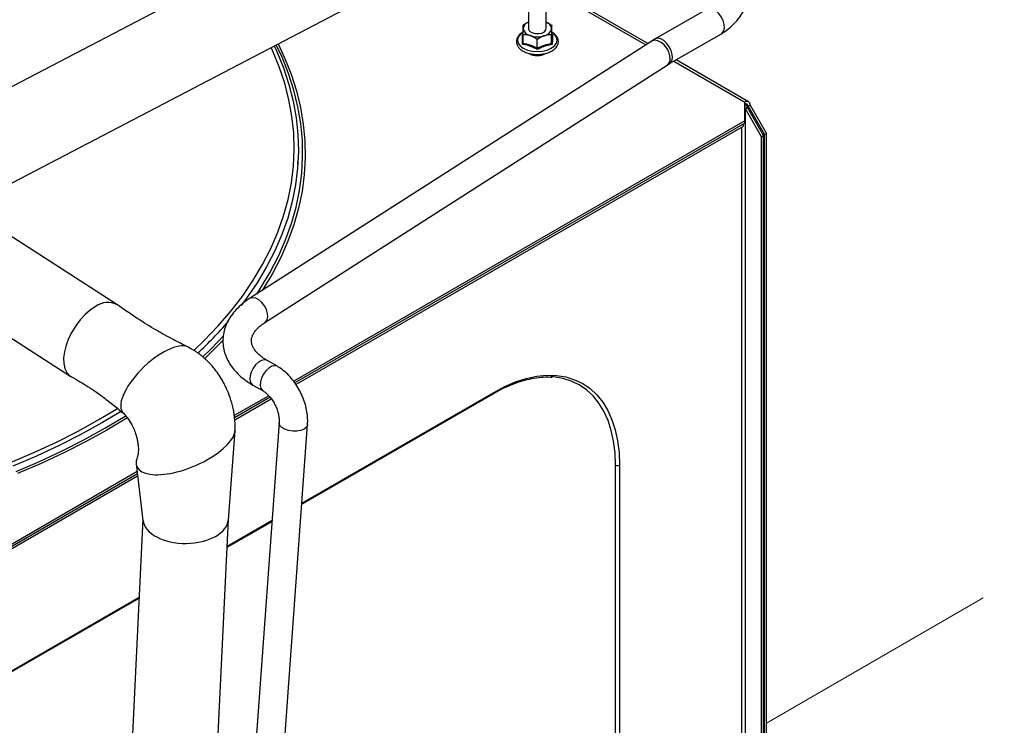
# Model space of a CAD drawing. Header units: millimetres. Extents: x 16 to 503, y 3 to 290.
# Tile 158 of 172: x 116 to 137, y 154 to 169. Entities that reach past the tile are written whole.
import ezdxf

# ---------------------------------------------------------------- set-up
doc = ezdxf.new("R2010")
doc.units = ezdxf.units.MM
doc.linetypes.add('PHANTOM', pattern=[12.7, 6.35, -1.27, 1.27, -1.27, 1.27, -1.27])

msp = doc.modelspace()

# ---------------------------------------------------------------- linework, layer by layer
at = {"color": 7, "linetype": 'Continuous', "lineweight": 25}
for p, q in [((123.118, 172.087), (113.734, 167.189)), ((114.589, 165.553), (124.91, 170.939)), ((125.555, 170.971), (129.071, 168.94)), ((129.116, 168.969), (125.624, 170.985)), ((126.536, 169.797), (126.536, 169.295)), ((126.921, 169.295), (126.921, 169.797)), ((130.401, 169.717), (129.277, 169.069)), ((127.037, 169.181), (127.037, 169.365)), ((129.203, 169.025), (120.508, 163.457)), ((126.42, 168.977), (126.42, 169.162)), ((126.726, 168.874), (126.726, 169.058)), ((127.035, 168.976), (127.035, 169.16)), ((127.04, 169.172), (127.053, 169.167)), ((129.277, 169.069), (129.203, 169.025)), ((129.584, 168.536), (130.708, 169.184)), ((129.678, 168.59), (131.21, 167.706)), ((131.291, 167.714), (129.725, 168.618)), ((120.839, 162.939), (129.535, 168.506)), ((129.535, 168.506), (129.584, 168.536)), ((131.21, 167.298), (131.21, 167.706)), ((131.21, 167.656), (131.281, 167.615)), ((131.224, 167.56), (131.267, 167.585)), ((131.572, 166.957), (131.224, 167.56)), ((131.224, 136.832), (131.224, 167.56)), ((131.615, 166.982), (131.267, 167.585)), ((131.281, 167.615), (131.324, 167.64)), ((131.281, 167.615), (131.634, 167.002)), ((131.324, 167.64), (131.678, 167.027)), ((131.21, 167.298), (121.461, 161.669)), ((131.21, 167.247), (131.21, 167.298)), ((131.21, 167.247), (121.486, 161.634)), ((121.51, 161.6), (131.18, 167.183)), ((131.137, 167.158), (131.137, 136.827)), ((131.18, 167.183), (131.18, 167.23)), ((131.572, 166.957), (131.615, 166.982)), ((131.572, 136.647), (131.572, 166.957)), ((131.615, 136.622), (131.615, 166.982)), ((131.634, 167.002), (131.678, 167.027)), ((131.634, 136.611), (131.634, 167.002)), ((131.678, 136.586), (131.678, 167.027)), ((121.552, 166.361), (121.549, 166.415)), ((117.64, 163.329), (114.66, 165.245)), ((113.662, 163.692), (116.642, 161.776)), ((121.107, 161.993), (120.887, 162.12)), ((120.579, 161.587), (120.799, 161.46)), ((120.921, 161.358), (120.176, 160.928)), ((120.951, 161.325), (120.183, 160.882)), ((121.636, 159.014), (125.772, 161.402)), ((121.637, 159.036), (125.784, 161.43)), ((120.185, 160.836), (120.975, 161.292)), ((117.251, 160.842), (117.653, 161.084)), ((117.732, 161.02), (117.315, 160.769)), ((121.146, 160.778), (119.684, 140.553)), ((120.298, 140.509), (121.76, 160.734)), ((120.048, 158.675), (120.195, 160.608)), ((118.056, 159.882), (118.203, 158.66)), ((128.417, 151.129), (128.417, 159.859)), ((128.504, 159.859), (128.504, 151.129)), ((107.393, 153.451), (118.087, 159.625)), ((118.076, 159.716), (107.442, 153.577)), ((118.082, 159.669), (107.442, 153.526)), ((118.2, 158.686), (117.253, 138.884)), ((118.366, 123.502), (120.048, 158.68)), ((120.02, 158.081), (120.992, 158.642)), ((120.021, 158.103), (120.994, 158.664)), ((110.596, 152.641), (118.119, 156.984)), ((110.609, 152.669), (118.12, 157.005))]:
    msp.add_line(p, q, dxfattribs=at)
at = {"color": 7, "linetype": 'PHANTOM', "lineweight": 18}
msp.add_line((147.364, 163.338), (131.678, 154.282), dxfattribs=at)
at = {"color": 7, "linetype": 'Continuous', "lineweight": 25, "flags": 128}
for points in [[(130.708, 169.184), (130.725, 169.196), (130.757, 169.242), (130.771, 169.307), (130.767, 169.384), (130.743, 169.468), (130.703, 169.55), (130.649, 169.623), (130.587, 169.681), (130.522, 169.718), (130.46, 169.732), (130.407, 169.721), (130.401, 169.717)], [(126.416, 169.212), (126.359, 169.168), (126.316, 169.109), (126.3, 169.045), (126.314, 168.981), (126.357, 168.921), (126.424, 168.87), (126.512, 168.83), (126.615, 168.805), (126.726, 168.797), (126.837, 168.805), (126.94, 168.829), (127.029, 168.868), (127.098, 168.919), (127.141, 168.978), (127.156, 169.042), (127.142, 169.106), (127.1, 169.166), (127.037, 169.215)], [(126.536, 169.295), (126.537, 169.281), (126.561, 169.24), (126.61, 169.207), (126.678, 169.188), (126.752, 169.185), (126.824, 169.198), (126.88, 169.227), (126.914, 169.265), (126.921, 169.295)], [(129.535, 168.506), (129.548, 168.516), (129.582, 168.563), (129.597, 168.628), (129.592, 168.706), (129.567, 168.788), (129.524, 168.869), (129.468, 168.94), (129.403, 168.996), (129.335, 169.032), (129.27, 169.044), (129.213, 169.031), (129.203, 169.025)], [(129.584, 168.536), (129.6, 168.548), (129.633, 168.594), (129.647, 168.659), (129.642, 168.736), (129.618, 168.82), (129.578, 168.901), (129.525, 168.975), (129.463, 169.033), (129.398, 169.07), (129.336, 169.084), (129.282, 169.073), (129.276, 169.069)], [(119.303, 162.336), (119.527, 162.551), (119.829, 162.867), (120.106, 163.19), (120.359, 163.519), (120.587, 163.855), (120.789, 164.196), (120.966, 164.541), (121.117, 164.891), (121.241, 165.244), (121.339, 165.6), (121.41, 165.958), (121.454, 166.318), (121.471, 166.678), (121.46, 167.039), (121.423, 167.398), (121.359, 167.757), (121.268, 168.113), (121.15, 168.467), (121.006, 168.818), (120.975, 168.886)], [(121.037, 168.918), (121.094, 168.795), (121.239, 168.442), (121.358, 168.086), (121.449, 167.727), (121.514, 167.367), (121.551, 167.005), (121.562, 166.642), (121.545, 166.279), (121.5, 165.918), (121.429, 165.557), (121.331, 165.199), (121.206, 164.844), (121.054, 164.492), (120.876, 164.144), (120.672, 163.801), (120.443, 163.463), (120.328, 163.308)], [(120.662, 163.556), (120.745, 163.682), (120.951, 164.025), (121.131, 164.372), (121.284, 164.724), (121.412, 165.079), (121.513, 165.437), (121.587, 165.797), (121.634, 166.158), (121.654, 166.52), (121.648, 166.883), (121.614, 167.245), (121.553, 167.606), (121.466, 167.965), (121.351, 168.321), (121.211, 168.674), (121.085, 168.943)], [(121.122, 168.963), (121.263, 168.664), (121.405, 168.309), (121.519, 167.951), (121.607, 167.591), (121.668, 167.229), (121.702, 166.865), (121.709, 166.502), (121.688, 166.138), (121.641, 165.775), (121.567, 165.414), (121.465, 165.055), (121.337, 164.698), (121.183, 164.346), (121.002, 163.997), (120.796, 163.653), (120.784, 163.634)], [(131.21, 167.566), (131.214, 167.564), (131.224, 167.56)], [(120.839, 162.939), (120.852, 162.948), (120.886, 162.995), (120.901, 163.061), (120.896, 163.138), (120.871, 163.221), (120.829, 163.301), (120.773, 163.373), (120.708, 163.429), (120.64, 163.464), (120.574, 163.476), (120.518, 163.463), (120.508, 163.457)], [(117.178, 163.284), (117.064, 163.207), (116.952, 163.111), (116.846, 162.997), (116.75, 162.871), (116.665, 162.734), (116.594, 162.592), (116.54, 162.449), (116.504, 162.309), (116.488, 162.176), (116.492, 162.055), (116.515, 161.948), (116.557, 161.861), (116.617, 161.794), (116.655, 161.768)], [(119.495, 162.2), (119.674, 162.373), (119.94, 162.649)], [(119.936, 162.559), (119.721, 162.339), (119.54, 162.164)], [(120.887, 162.12), (120.881, 162.123), (120.827, 162.134), (120.765, 162.121), (120.7, 162.083), (120.638, 162.025), (120.585, 161.952), (120.544, 161.87), (120.52, 161.787), (120.516, 161.71), (120.53, 161.645), (120.562, 161.599), (120.579, 161.587)], [(121.107, 161.993), (121.101, 161.996), (121.047, 162.007), (120.985, 161.993), (120.92, 161.956), (120.858, 161.898), (120.805, 161.825), (120.764, 161.743), (120.74, 161.66), (120.736, 161.582), (120.75, 161.518), (120.783, 161.471), (120.798, 161.461)], [(125.784, 161.43), (126.022, 161.555), (126.257, 161.655), (126.488, 161.729), (126.715, 161.778), (126.934, 161.799), (127.144, 161.794), (127.344, 161.763), (127.533, 161.704), (127.708, 161.62), (127.868, 161.511), (128.012, 161.377), (128.14, 161.219), (128.249, 161.04), (128.34, 160.839), (128.411, 160.619), (128.463, 160.381), (128.494, 160.127), (128.504, 159.859)], [(128.417, 159.859), (128.407, 160.123), (128.376, 160.373), (128.326, 160.607), (128.256, 160.823), (128.166, 161.021), (128.059, 161.198), (127.933, 161.353), (127.791, 161.484), (127.633, 161.592), (127.461, 161.675), (127.276, 161.732), (127.079, 161.763), (127.02, 161.767)], [(115.461, 159.722), (115.967, 159.937), (116.456, 160.164), (116.928, 160.403), (117.381, 160.654), (117.815, 160.916), (117.827, 160.923)], [(115.341, 159.916), (115.844, 160.129), (116.331, 160.355), (116.8, 160.592), (117.251, 160.842)], [(117.315, 160.769), (116.861, 160.518), (116.389, 160.279), (115.899, 160.051), (115.393, 159.837)], [(117.864, 160.882), (117.856, 160.876), (117.42, 160.614)], [(121.76, 160.734), (121.758, 160.721), (121.734, 160.675), (121.685, 160.636), (121.616, 160.608), (121.532, 160.593), (121.441, 160.592), (121.351, 160.606), (121.27, 160.633), (121.206, 160.671), (121.163, 160.717), (121.146, 160.766), (121.146, 160.778)], [(117.42, 160.614), (116.964, 160.362), (116.491, 160.122), (116, 159.894), (115.492, 159.678)]]:
    msp.add_lwpolyline(points, dxfattribs=at)
at = {"color": 7, "linetype": 'Continuous', "lineweight": 25}
for centre, radius, start, end in [((126.585, 169.275), 0.166, 107.2701, 172.8426), ((126.872, 169.276), 0.164, 6.186, 72.9866), ((126.607, 169.327), 0.189, 189.636, 259.7133), ((126.847, 169.329), 0.192, 279.9939, 349.3467), ((126.728, 169.622), 0.505, 252.1116, 287.5609), ((126.729, 169.086), 0.377, 240.5686, 297.9042), ((131.255, 167.651), 0.0705, 350.786, 129.2033), ((131.238, 167.622), 0.0437, 350.786, 129.2033), ((131.189, 167.442), 0.163, 61.2558, 82.5221), ((117.444, 162.928), 0.445, 62.1158, 126.7859), ((113.52, 168.597), 8.623, 312.9176, 319.1466), ((125.754, 161.427), 0.0303, 305.0133, 6.2988), ((128.461, 159.943), 0.0946, 242.6097, 297.3903)]:
    msp.add_arc(centre, radius, start, end, dxfattribs=at)
for centre, major_axis, ratio, start_param, end_param in [((118.498, 161.68), (0.723, 0.696), 0.405386, 0.143754, 3.152846), ((119.125, 160.268), (1.055, 0.439), 0.411986, 2.769655, 6.097503), ((119.125, 158.698), (0.924, 0.001), 0.577286, 3.212339, 6.239378)]:
    msp.add_ellipse(centre, major_axis=major_axis, ratio=ratio, start_param=start_param, end_param=end_param, dxfattribs=at)
for points, knots in [([(130.708, 169.184), (130.732, 169.199), (130.798, 169.239), (130.9, 169.32), (131.011, 169.43), (131.113, 169.554), (131.202, 169.69), (131.277, 169.834), (131.337, 169.983), (131.38, 170.136), (131.405, 170.279), (131.405, 170.368), (131.405, 170.407)], [0, 0, 0, 0, 0.060465, 0.167351, 0.274011, 0.380272, 0.486174, 0.592089, 0.698448, 0.805703, 0.914396, 1, 1, 1, 1]), ([(126.536, 169.431), (126.502, 169.415), (126.463, 169.396), (126.426, 169.37), (126.421, 169.367)], [0, 0, 0, 0, 0.871921, 1, 1, 1, 1]), ([(126.921, 169.43), (126.947, 169.418), (126.987, 169.4), (127.025, 169.374), (127.037, 169.365)], [0, 0, 0, 0, 0.6710568, 1, 1, 1, 1]), ([(126.42, 169.216), (126.408, 169.21), (126.368, 169.19), (126.321, 169.143), (126.282, 169.079), (126.27, 169.009), (126.284, 168.943), (126.321, 168.883), (126.378, 168.83), (126.454, 168.787), (126.546, 168.754), (126.647, 168.737), (126.736, 168.732), (126.789, 168.738), (126.806, 168.74)], [0, 0, 0, 0, 0.04202, 0.136534, 0.230393, 0.320685, 0.407182, 0.493117, 0.581825, 0.673627, 0.766583, 0.859392, 0.952025, 1, 1, 1, 1]), ([(126.42, 169.162), (126.42, 169.205), (126.42, 169.255), (126.42, 169.291), (126.421, 169.296)], [0, 0, 0, 0, 0.869664, 1, 1, 1, 1]), ([(126.421, 169.296), (126.421, 169.318), (126.421, 169.348), (126.421, 169.363), (126.421, 169.367)], [0, 0, 0, 0, 0.749761, 1, 1, 1, 1]), ([(126.806, 168.74), (126.823, 168.742), (126.875, 168.746), (126.955, 168.769), (127.042, 168.806), (127.111, 168.857), (127.159, 168.916), (127.183, 168.981), (127.183, 169.047), (127.158, 169.111), (127.111, 169.167), (127.069, 169.203), (127.039, 169.217), (127.037, 169.218)], [0, 0, 0, 0, 0.051859, 0.159672, 0.268097, 0.377397, 0.487004, 0.58318, 0.685346, 0.785124, 0.885905, 0.99065, 1, 1, 1, 1]), ([(127.036, 169.294), (127.036, 169.264), (127.035, 169.224), (127.035, 169.173), (127.035, 169.16)], [0, 0, 0, 0, 0.749761, 1, 1, 1, 1]), ([(127.037, 169.365), (127.037, 169.35), (127.036, 169.333), (127.036, 169.298), (127.036, 169.294)], [0, 0, 0, 0, 0.869664, 1, 1, 1, 1]), ([(126.403, 168.952), (126.404, 168.963), (126.405, 169.018), (126.406, 169.098), (126.405, 169.147), (126.405, 169.168)], [0, 0, 0, 0, 0.122762, 0.61592, 1, 1, 1, 1]), ([(126.573, 169.141), (126.534, 169.151), (126.481, 169.164), (126.432, 169.162), (126.42, 169.162)], [0, 0, 0, 0, 0.7497613, 1, 1, 1, 1]), ([(126.726, 169.058), (126.683, 169.087), (126.632, 169.12), (126.58, 169.139), (126.573, 169.141)], [0, 0, 0, 0, 0.869664, 1, 1, 1, 1]), ([(126.881, 169.14), (126.875, 169.138), (126.827, 169.122), (126.775, 169.092), (126.731, 169.062), (126.726, 169.058)], [0, 0, 0, 0, 0.1156469, 0.9045343, 1, 1, 1, 1]), ([(127.035, 169.16), (127.022, 169.16), (126.973, 169.162), (126.92, 169.15), (126.881, 169.14)], [0, 0, 0, 0, 0.264307, 1, 1, 1, 1]), ([(127.035, 168.976), (127.035, 169.016), (127.036, 169.098), (127.036, 169.153), (127.037, 169.181)], [0, 0, 0, 0, 0.492184, 1, 1, 1, 1]), ([(127.053, 169.167), (127.053, 169.16), (127.052, 169.127), (127.051, 169.061), (127.051, 168.984), (127.051, 168.951)], [0, 0, 0, 0, 0.122762, 0.61592, 1, 1, 1, 1]), ([(126.403, 168.952), (126.403, 168.952), (126.406, 168.954), (126.41, 168.958), (126.415, 168.964), (126.419, 168.971), (126.419, 168.975), (126.42, 168.977)], [0, 0, 0, 0, 0.008667, 0.267633, 0.528662, 0.763846, 1, 1, 1, 1]), ([(126.726, 168.844), (126.713, 168.85), (126.648, 168.883), (126.539, 168.927), (126.445, 168.945), (126.403, 168.952)], [0, 0, 0, 0, 0.122762, 0.61592, 1, 1, 1, 1]), ([(126.42, 168.977), (126.47, 168.967), (126.572, 168.946), (126.674, 168.898), (126.726, 168.874)], [0, 0, 0, 0, 0.492184, 1, 1, 1, 1]), ([(126.726, 168.874), (126.777, 168.897), (126.88, 168.944), (126.983, 168.965), (127.035, 168.976)], [0, 0, 0, 0, 0.492184, 1, 1, 1, 1]), ([(127.051, 168.951), (127.038, 168.948), (126.998, 168.942), (126.931, 168.927), (126.856, 168.903), (126.788, 168.874), (126.747, 168.854), (126.726, 168.844)], [0, 0, 0, 0, 0.122658, 0.368171, 0.616029, 0.807553, 1, 1, 1, 1]), ([(126.726, 168.844), (126.726, 168.844), (126.726, 168.846), (126.726, 168.851), (126.726, 168.859), (126.726, 168.867), (126.726, 168.872), (126.726, 168.874)], [0, 0, 0, 0, 0.008667, 0.267633, 0.528662, 0.763846, 1, 1, 1, 1]), ([(127.051, 168.951), (127.051, 168.951), (127.049, 168.952), (127.044, 168.956), (127.039, 168.962), (127.036, 168.969), (127.035, 168.974), (127.035, 168.976)], [0, 0, 0, 0, 0.008667, 0.267633, 0.528662, 0.763846, 1, 1, 1, 1]), ([(120.508, 163.457), (120.479, 163.438), (120.398, 163.384), (120.279, 163.286), (120.158, 163.158), (120.061, 163.02), (119.99, 162.875), (119.945, 162.726), (119.927, 162.577), (119.934, 162.43), (119.965, 162.287), (120.018, 162.149), (120.095, 162.016), (120.192, 161.891), (120.312, 161.773), (120.442, 161.671), (120.536, 161.613), (120.579, 161.587)], [0, 0, 0, 0, 0.040204, 0.114861, 0.189233, 0.262329, 0.33344, 0.40229, 0.46917, 0.534786, 0.599959, 0.665411, 0.731985, 0.80027, 0.870474, 0.942374, 1, 1, 1, 1]), ([(119.173, 162.411), (119.066, 162.465), (118.835, 162.58), (118.473, 162.783), (118.068, 163.03), (117.795, 163.22), (117.651, 163.322)], [0, 0, 0, 0, 0.200448, 0.432643, 0.698295, 1, 1, 1, 1]), ([(120.887, 162.12), (120.867, 162.132), (120.81, 162.166), (120.73, 162.226), (120.654, 162.299), (120.6, 162.37), (120.565, 162.438), (120.547, 162.502), (120.544, 162.564), (120.557, 162.628), (120.587, 162.695), (120.635, 162.766), (120.704, 162.839), (120.777, 162.898), (120.826, 162.93), (120.839, 162.939)], [0, 0, 0, 0, 0.04207, 0.122179, 0.202069, 0.282301, 0.364317, 0.451025, 0.548003, 0.642691, 0.726083, 0.804737, 0.888427, 0.969864, 1, 1, 1, 1]), ([(120.195, 160.616), (120.194, 160.708), (120.192, 160.885), (120.142, 161.14), (120.075, 161.36), (120.005, 161.524), (119.945, 161.642), (119.884, 161.748), (119.805, 161.868), (119.696, 162.006), (119.558, 162.149), (119.382, 162.295), (119.246, 162.371), (119.173, 162.411)], [0, 0, 0, 0, 0.128926, 0.247215, 0.351963, 0.439018, 0.486285, 0.531564, 0.604516, 0.679642, 0.771682, 0.879263, 1, 1, 1, 1]), ([(121.76, 160.734), (121.762, 160.762), (121.765, 160.841), (121.755, 160.972), (121.726, 161.128), (121.678, 161.282), (121.613, 161.431), (121.533, 161.573), (121.439, 161.705), (121.332, 161.823), (121.221, 161.921), (121.142, 161.97), (121.107, 161.993)], [0, 0, 0, 0, 0.060429, 0.166112, 0.271797, 0.377368, 0.482825, 0.588443, 0.694536, 0.801472, 0.909598, 1, 1, 1, 1]), ([(116.657, 161.767), (116.78, 161.697), (116.965, 161.591), (117.212, 161.424), (117.465, 161.241), (117.657, 161.081), (117.78, 160.978)], [0, 0, 0, 0, 0.309935, 0.468799, 0.65888, 1, 1, 1, 1]), ([(125.772, 161.402), (125.809, 161.423), (125.917, 161.484), (126.095, 161.569), (126.305, 161.651), (126.51, 161.711), (126.71, 161.749), (126.887, 161.767), (126.992, 161.762), (127.037, 161.76)], [0, 0, 0, 0, 0.084014, 0.243927, 0.403842, 0.563777, 0.723805, 0.884033, 1, 1, 1, 1]), ([(120.799, 161.46), (120.808, 161.454), (120.836, 161.437), (120.888, 161.395), (120.951, 161.328), (121.01, 161.247), (121.063, 161.154), (121.105, 161.055), (121.133, 160.955), (121.147, 160.865), (121.148, 160.808), (121.147, 160.782), (121.146, 160.778)], [0, 0, 0, 0, 0.058017, 0.170351, 0.284751, 0.401512, 0.520002, 0.639238, 0.757972, 0.875019, 0.982372, 1, 1, 1, 1]), ([(117.78, 160.979), (117.82, 160.934), (117.895, 160.85), (117.979, 160.702), (118.031, 160.577), (118.064, 160.473), (118.082, 160.397), (118.092, 160.336), (118.099, 160.281), (118.104, 160.216), (118.103, 160.142), (118.094, 160.069), (118.083, 160.037), (118.078, 160.021)], [0, 0, 0, 0, 0.16481, 0.303964, 0.407591, 0.485842, 0.561344, 0.598052, 0.643423, 0.708472, 0.79142, 0.889609, 1, 1, 1, 1])]:
    msp.add_open_spline(points, degree=3, knots=knots, dxfattribs=at)

doc.saveas('drawing.dxf')
